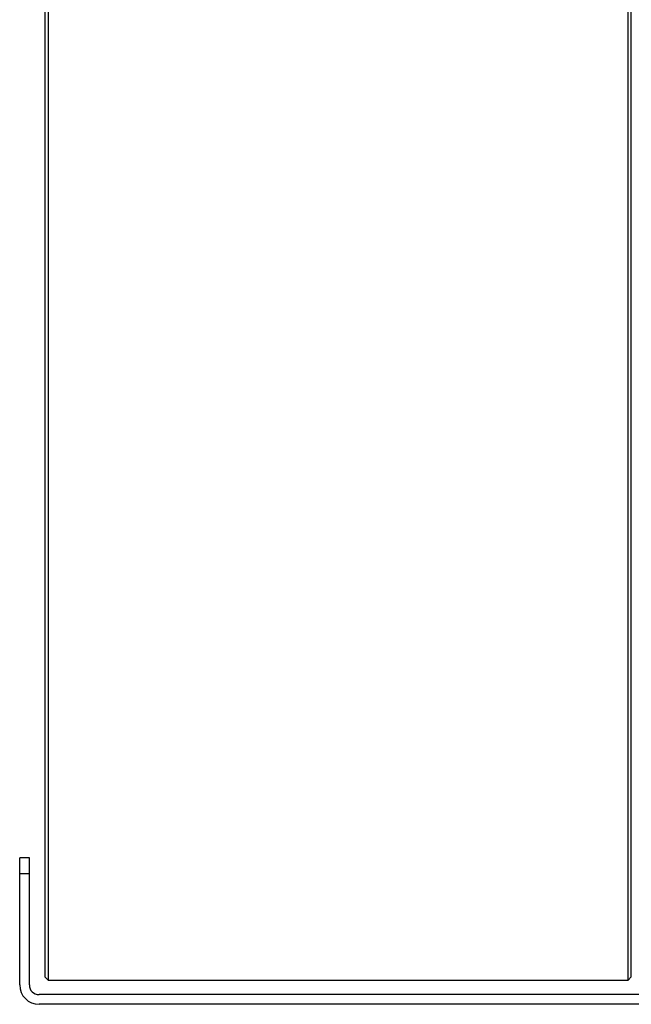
# Model space of a CAD drawing. Extents: x -3114 to 1181, y 8 to 2299.
# Tile 5 of 64: x -2163 to -1973, y 208 to 514. Entities that reach past the tile are written whole.
import ezdxf

# ---------------------------------------------------------------- set-up
doc = ezdxf.new("R2010")
doc.units = 0
doc.header["$LTSCALE"] = 65.395
doc.layers.get('0').update_dxf_attribs({"linetype": 'CONTINUOUS'})

msp = doc.modelspace()

# ---------------------------------------------------------------- linework, layer by layer
at = {"color": 7, "linetype": 'CONTINUOUS'}
for p, q in [((-2154.11, 659.63), (-2154.11, 215.63)), ((-1974.11, 215.63), (-1974.11, 659.63)), ((-2155.11, 658.63), (-2155.11, 216.63)), ((-1973.11, 216.63), (-1973.11, 658.63)), ((-2162.91, 214.13), (-2162.91, 253.58)), ((-2159.91, 253.58), (-2162.91, 253.58)), ((-2159.91, 214.13), (-2159.91, 253.58)), ((-2155.11, 216.63), (-2154.11, 215.63)), ((-2154.11, 215.63), (-1974.11, 215.63)), ((-1973.11, 216.63), (-1974.11, 215.63)), ((-1957.91, 211.13), (-2156.91, 211.13)), ((-1957.91, 208.13), (-2156.91, 208.13))]:
    msp.add_line(p, q, dxfattribs=at)
at = {"color": 9, "linetype": 'CONTINUOUS'}
msp.add_line((-2159.91, 248.58), (-2162.91, 248.58), dxfattribs=at)
at = {"color": 7, "linetype": 'CONTINUOUS'}
for radius in [6, 3]:
    msp.add_arc((-2156.91, 214.13), radius, 180, 270, dxfattribs=at)

doc.saveas('drawing.dxf')
